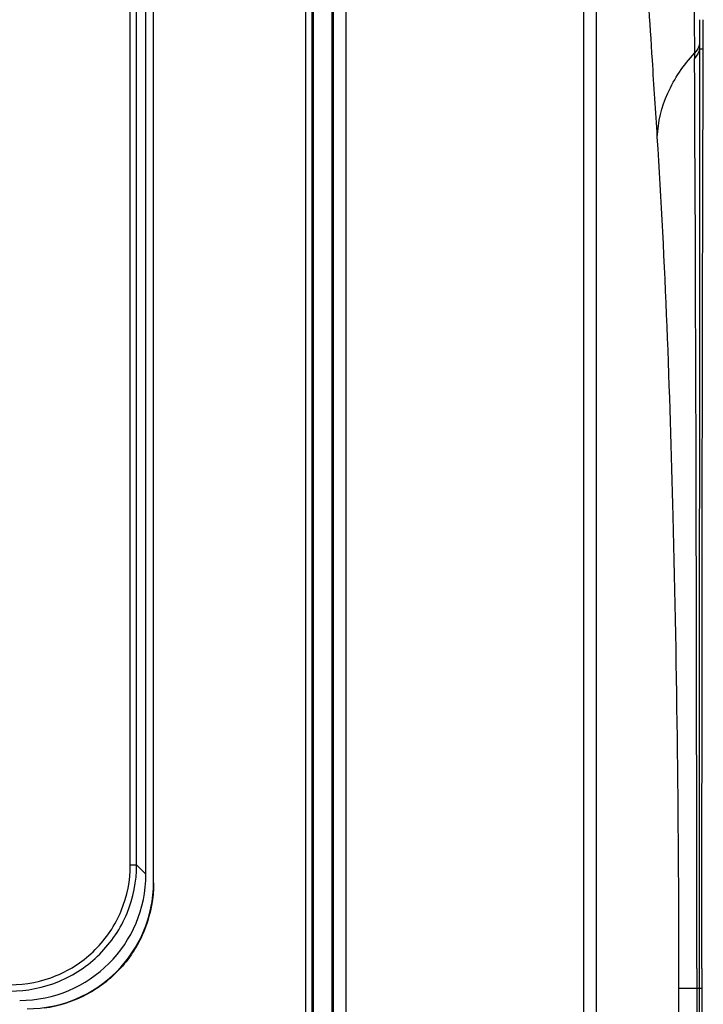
# Model space of a CAD drawing. Header units: millimetres. Extents: x 0 to 2378, y 0 to 1682.
# Tile 24 of 33: x 1097 to 1151, y 966 to 1044. Entities that reach past the tile are written whole.
import ezdxf

# ---------------------------------------------------------------- set-up
doc = ezdxf.new("R2010")
doc.units = ezdxf.units.MM
doc.header["$LTSCALE"] = 130.79
doc.layers.add('00_COMPONENTS', color=7, linetype='CONTINUOUS')

msp = doc.modelspace()

# ---------------------------------------------------------------- linework, layer by layer
at = {"layer": '00_COMPONENTS', "color": 9, "linetype": 'CONTINUOUS'}
for p, q in [((1141.827, 521.636), (1141.827, 1138.444)), ((1142.825, 521.636), (1142.825, 1138.444)), ((1121.984, 1109.113), (1121.984, 745.967)), ((1122.984, 1109.113), (1122.984, 745.967)), ((1119.835, 747.615), (1119.835, 1107.464)), ((1120.335, 747.615), (1120.335, 1107.464)), ((1105.939, 977.501), (1105.939, 1106.078)), ((1106.438, 977.501), (1106.438, 1106.078)), ((1150.403, 1066.8), (1150.553, 1044.363)), ((1150.553, 1044.363), (1150.571, 1041.713)), ((1150.961, 1044.369), (1150.96, 1042.481)), ((1150.96, 1042.481), (1150.96, 1042.067)), ((1150.571, 1041.713), (1150.573, 1041.307)), ((1150.96, 1042.067), (1150.935, 969.313)), ((1150.96, 1042.067), (1151.262, 1042.067)), ((1105.939, 977.501), (1106.438, 977.501)), ((1106.438, 977.501), (1107.173, 976.766)), ((1150.747, 969.312), (1150.747, 967.752)), ((1150.935, 969.313), (1150.935, 967.752)), ((1149.34, 967.752), (1151.149, 967.752)), ((1149.34, 692.327), (1149.34, 967.752)), ((1150.747, 967.752), (1150.747, 692.328)), ((1150.935, 967.752), (1150.935, 692.328))]:
    msp.add_line(p, q, dxfattribs=at)
at = {"layer": '00_COMPONENTS', "color": 7, "linetype": 'CONTINUOUS'}
for p, q in [((1121.914, 746.037), (1121.914, 1109.043)), ((1107.774, 976.077), (1107.774, 1107.54)), ((1120.414, 1107.543), (1120.414, 747.537)), ((1107.173, 976.766), (1107.173, 1106.813)), ((1151.259, 1041.372), (1151.262, 1042.067)), ((1151.149, 967.752), (1151.149, 692.328))]:
    msp.add_line(p, q, dxfattribs=at)
msp.add_arc((541.662, 1044.389), 609.604, 359.781796, 359.998058, dxfattribs=at)
at = {"layer": '00_COMPONENTS', "color": 9, "linetype": 'CONTINUOUS'}
msp.add_arc((-12321.925, 972.829), 13472.673, 359.985046, 0.291223, dxfattribs=at)
at = {"layer": '00_COMPONENTS', "color": 7, "linetype": 'CONTINUOUS'}
for centre, major_axis, ratio, start_param, end_param in [((1097.16, 976.793), (-7.09, 7.09), 0.997265, 2.357564, 3.925621), ((1097.774, 976.13), (0, 10.014), 0.99863, 3.141593, 4.712389)]:
    msp.add_ellipse(centre, major_axis=major_axis, ratio=ratio, start_param=start_param, end_param=end_param, dxfattribs=at)
at = {"layer": '00_COMPONENTS', "color": 9, "linetype": 'CONTINUOUS'}
for points, knots in [([(1147.629, 1035.087), (1147.499, 1037.109), (1146.976, 1045.25), (1146.462, 1053.392), (1146.078, 1059.512)], [0, 0, 0, 0, 0.248392, 1, 1, 1, 1]), ([(1147.629, 1035.087), (1147.68, 1036.275), (1148.283, 1038.725), (1149.708, 1040.787), (1150.571, 1041.713)], [0, 0, 0, 0, 0.484399, 1, 1, 1, 1]), ([(1149.34, 967.752), (1149.34, 980.201), (1149.078, 1002.655), (1148.273, 1025.101), (1147.629, 1035.087)], [0, 0, 0, 0, 0.554389, 1, 1, 1, 1]), ([(1096.452, 968.014), (1097.686, 968.014), (1100.181, 968.507), (1103.336, 970.617), (1105.447, 973.772), (1105.939, 976.267), (1105.939, 977.501)], [0, 0, 0, 0, 0.250002, 0.5, 0.749997, 1, 1, 1, 1]), ([(1096.452, 967.515), (1097.751, 967.515), (1100.377, 968.034), (1103.698, 970.256), (1105.919, 973.576), (1106.438, 976.202), (1106.438, 977.501)], [0, 0, 0, 0, 0.250003, 0.5, 0.749997, 1, 1, 1, 1])]:
    msp.add_open_spline(points, degree=3, knots=knots, dxfattribs=at)
for points in [[(1150.96, 1042.481), (1150.93, 1042.195), (1150.774, 1041.915), (1150.571, 1041.713)], [(1150.96, 1042.067), (1150.93, 1041.785), (1150.775, 1041.508), (1150.573, 1041.307)]]:
    msp.add_open_spline(points, degree=3, dxfattribs=at)
at = {"layer": '00_COMPONENTS', "color": 7, "linetype": 'CONTINUOUS'}
for points, knots in [([(1151.15, 969.311), (1151.155, 975.954), (1151.179, 999.974), (1151.195, 1023.995), (1151.259, 1041.372)], [0, 0, 0, 0, 0.276555, 1, 1, 1, 1]), ([(1107.774, 976.077), (1107.774, 974.887), (1107.341, 972.485), (1105.473, 969.354), (1102.629, 967.074), (1100.308, 966.317), (1099.128, 966.156)], [0, 0, 0, 0, 0.25002, 0.500006, 0.749987, 1, 1, 1, 1])]:
    msp.add_open_spline(points, degree=3, knots=knots, dxfattribs=at)
msp.add_open_spline([(1151.15, 969.311), (1151.15, 968.791), (1151.149, 968.271), (1151.149, 967.752)], degree=3, dxfattribs=at)

doc.saveas('drawing.dxf')
